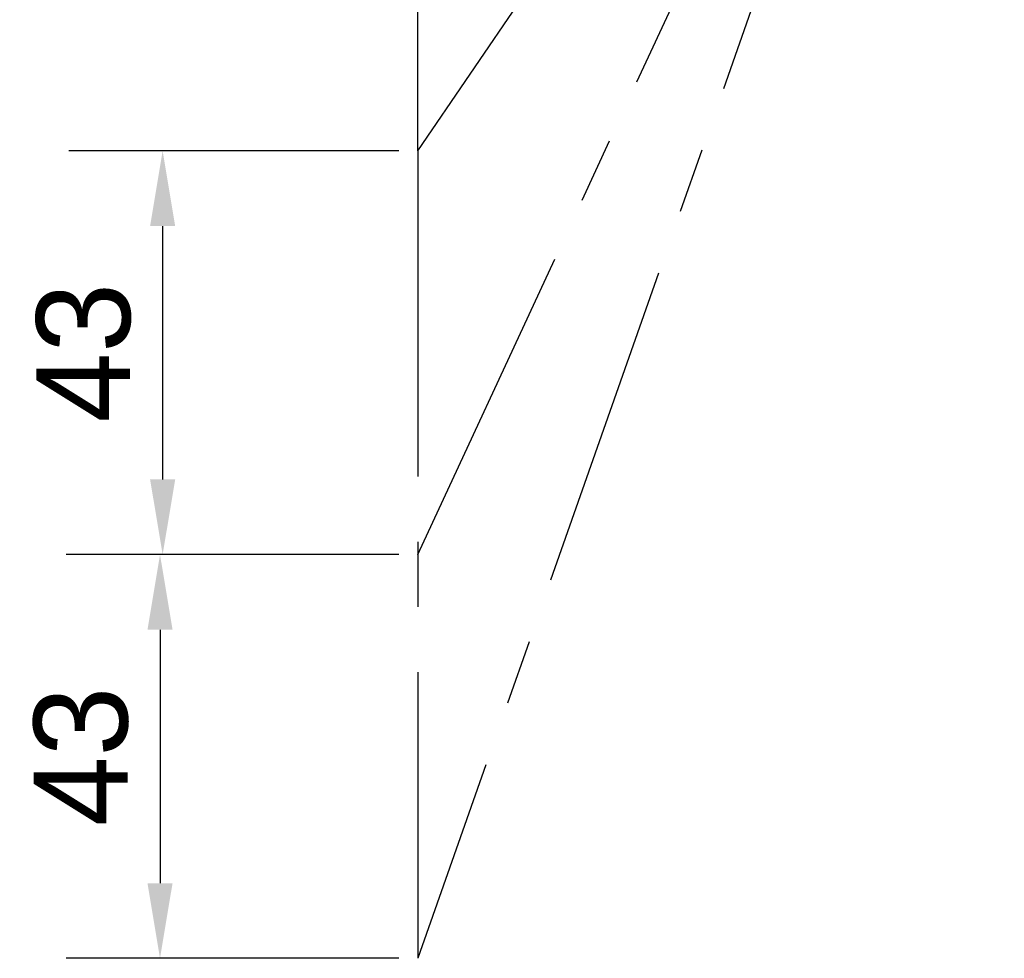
# Model space of a CAD drawing. Header units: millimetres. Extents: x -115 to 41, y 56 to 191.
# Tile 2 of 11: x -53 to -27, y 69 to 94. Entities that reach past the tile are written whole.
import ezdxf

# ---------------------------------------------------------------- set-up
doc = ezdxf.new("R2010")
doc.units = ezdxf.units.MM
doc.header["$LTSCALE"] = 46.255
doc.header["$PDMODE"] = 3
doc.header["$PDSIZE"] = 8
doc.linetypes.add('CENTER', pattern=[0.6, 0.375, -0.075, 0.075, -0.075])
doc.layers.get('0').update_dxf_attribs({"linetype": 'CONTINUOUS'})
doc.layers.get('Defpoints').update_dxf_attribs({"linetype": 'CONTINUOUS'})
doc.layers.add('00_COMPONENTS', color=7, linetype='CONTINUOUS')
doc.layers.add('50_ALL_DETAILS', color=7, linetype='CONTINUOUS')
doc.styles.get("Standard").update_dxf_attribs({"font": '兰亭黑 GBK.TTF', "height": 2.5})
doc.dimstyles.new('DIMSTYLE_1', dxfattribs={"dimtxt": 3, "dimasz": 2, "dimexe": 2.5, "dimexo": 0.5, "dimgap": 0.75, "dimtad": 1, "dimlfac": 4, "dimdsep": 46, "dimtxsty": 'STANDARD', "dimblk": '_FILLED', "dimblk1": '_FILLED', "dimblk2": '_FILLED', "dimcen": 0.09, "dimclrd": 8, "dimclre": 8, "dimclrt": 256, "dimazin": 2, "dimtp": 0.3, "dimtm": 0.3, "dimtfac": 1, "dimtofl": 0, "dimtmove": 0, "dimatfit": 3, "dimldrblk": '_FILLED', "dimfxl": 1, "dimtolj": 1, "dimarcsym": 0})

# ---------------------------------------------------------------- blocks, each defined once
blk = doc.blocks.new('_FILLED')
at = {"color": 0, "linetype": 'ByBlock'}
blk.add_solid([(0, 0), (-1, 0.167), (-1, -0.167)], dxfattribs=at)
blk = doc.blocks.new('*D31')
at = {"color": 8, "lineweight": -2}
for p, q in [((-43.382, 90.045), (-52.178, 90.045)), ((-49.678, 88.045), (-49.678, 81.295)), ((-43.382, 79.295), (-52.178, 79.295))]:
    blk.add_line(p, q, dxfattribs=at)
at = {"layer": 'Defpoints', "color": 0}
for p in [(-42.882, 90.045), (-49.678, 79.295), (-42.882, 79.295)]:
    blk.add_point(p, dxfattribs=at)
at = {"color": 8, "linetype": 'ByBlock', "lineweight": -2, "xscale": 2, "yscale": 2, "zscale": 2}
for p, rotation in [((-49.678, 90.045), 90), ((-49.678, 79.295), 270)]:
    blk.add_blockref('_FILLED', p, dxfattribs=dict(at, rotation=rotation))
at = {"insert": (-51.776, 84.67), "char_height": 2.5, "attachment_point": 5, "rotation": 90}
blk.add_mtext('\\A1;43', dxfattribs=at)
blk = doc.blocks.new('*D32')
at = {"color": 8, "lineweight": -2}
for p, q in [((-43.382, 79.295), (-52.248, 79.295)), ((-49.748, 77.295), (-49.748, 70.545)), ((-43.382, 68.545), (-52.248, 68.545))]:
    blk.add_line(p, q, dxfattribs=at)
at = {"layer": 'Defpoints', "color": 0}
for p in [(-42.882, 79.295), (-49.748, 68.545), (-42.882, 68.545)]:
    blk.add_point(p, dxfattribs=at)
at = {"color": 8, "linetype": 'ByBlock', "lineweight": -2, "xscale": 2, "yscale": 2, "zscale": 2}
for p, rotation in [((-49.748, 79.295), 90), ((-49.748, 68.545), 270)]:
    blk.add_blockref('_FILLED', p, dxfattribs=dict(at, rotation=rotation))
at = {"insert": (-51.846, 73.92), "char_height": 2.5, "attachment_point": 5, "rotation": 90}
blk.add_mtext('\\A1;43', dxfattribs=at)

msp = doc.modelspace()

# ---------------------------------------------------------------- linework, layer by layer
at = {"layer": '00_COMPONENTS', "linetype": 'CENTER', "ltscale": 0.5}
msp.add_line((-42.8825, 90.0452), (-42.8825, 68.5452), dxfattribs=at)
at = {"layer": '50_ALL_DETAILS', "linetype": 'CENTER', "ltscale": 0.5}
for p, q in [((-27.2548, 112.9719), (-42.8825, 68.5452)), ((-42.8825, 79.2952), (-27.2548, 112.9719)), ((-42.8825, 90.0452), (-27.2548, 112.9719)), ((-42.8825, 90.0452), (-42.8825, 110.7952))]:
    msp.add_line(p, q, dxfattribs=at)

# ---------------------------------------------------------------- dimensions: what is measured, and where the dimension line sits
for base, p1, p2, picture, middle in [((-49.6782, 79.2952), (-42.8825, 90.0452), (-42.8825, 79.2952), '*D31', (-51.7763, 84.6702)), ((-49.7477, 68.5452), (-42.8825, 79.2952), (-42.8825, 68.5452), '*D32', (-51.8459, 73.9202))]:
    dim = msp.add_linear_dim(base=base, p1=p1, p2=p2, angle=90, dimstyle='DIMSTYLE_1', override={"dimtxsty": 'STANDARD'})
    dim.commit()
    dim.dimension.update_dxf_attribs({"geometry": picture, "text_midpoint": middle})

doc.saveas('drawing.dxf')
